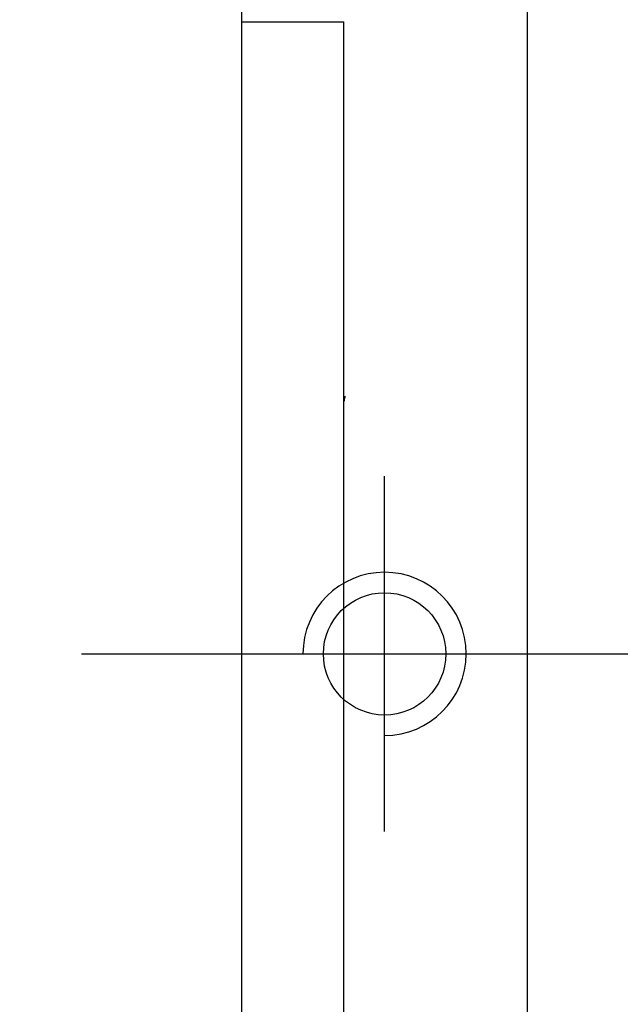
# Model space of a CAD drawing. Header units: inches. Extents: x 37 to 2454, y -1373 to 511.
# Tile 3 of 46: x 160 to 189, y 139 to 188. Entities that reach past the tile are written whole.
import ezdxf

# ---------------------------------------------------------------- set-up
doc = ezdxf.new("R2010")
doc.units = ezdxf.units.IN
doc.header["$LTSCALE"] = 0.5
doc.header["$MEASUREMENT"] = 0
doc.layers.add('DIM', color=4, linetype='Continuous')
doc.styles.add('DIM-7', font='SIMPLEX.shx', dxfattribs={"width": 0.7, "bigfont": 'chineset.shx'})
doc.dimstyles.new('CNS', dxfattribs={"dimscale": 1.3, "dimtxt": 3, "dimasz": 3, "dimexe": 1, "dimexo": 1, "dimgap": 1.5, "dimtad": 1, "dimdsep": 46, "dimtxsty": 'DIM-7', "dimcen": 0.09, "dimclrd": 4, "dimclre": 4, "dimclrt": 4, "dimadec": 0, "dimazin": 2, "dimtm": 1e-09, "dimtfac": 1, "dimtmove": 0, "dimatfit": 3, "dimfxl": 1, "dimtvp": 0.971429, "dimtolj": 1, "dimarcsym": 0})

# ---------------------------------------------------------------- blocks, each defined once
blk = doc.blocks.new('*D6')
at = {"layer": 'DEFPOINTS', "color": 0, "transparency": 16777216}
for p in [(171.396, 203.119), (159.41, 110.119), (171.396, 110.119)]:
    blk.add_point(p, dxfattribs=at)
at = {"layer": 'DIM', "color": 7, "lineweight": -2, "transparency": 16777216}
for p, q in [((170.096, 203.119), (158.11, 203.119)), ((159.41, 199.219), (159.41, 114.019)), ((170.096, 110.119), (158.11, 110.119))]:
    blk.add_line(p, q, dxfattribs=at)
at = {"layer": 'DIM', "color": 7, "transparency": 16777216}
for points in [[(158.76, 199.219), (160.06, 199.219), (159.41, 203.119)], [(158.76, 114.019), (160.06, 114.019), (159.41, 110.119)]]:
    blk.add_solid(points, dxfattribs=at)
at = {"layer": 'DIM', "color": 7, "transparency": 16777216, "insert": (155.51, 156.619), "char_height": 3.9, "attachment_point": 5, "rotation": 90, "style": 'DIM-7'}
blk.add_mtext('\\A1;%%C93', dxfattribs=at)

msp = doc.modelspace()

# ---------------------------------------------------------------- linework, layer by layer
at = {"layer": 'DIM', "color": 7}
for p, q in [((170.896, 110.619), (170.896, 202.619)), ((184.896, 110.619), (184.896, 202.619)), ((170.896, 187.619), (175.896, 187.619)), ((175.896, 125.619), (175.896, 187.619)), ((177.896, 147.908), (177.896, 165.331)), ((163.046, 156.619), (255.746, 156.619))]:
    msp.add_line(p, q, dxfattribs=at)
msp.add_circle((177.896, 156.619), 3, dxfattribs=at)
msp.add_arc((177.896, 156.619), 4, 270, 180, dxfattribs=at)
for points, degree in [([(175.911, 169.046), (175.902, 169.001)], 1), ([(175.95, 169.252), (175.937, 169.184), (175.924, 169.115), (175.911, 169.046)], 3)]:
    msp.add_open_spline(points, degree=degree, dxfattribs=at)

# ---------------------------------------------------------------- dimensions: what is measured, and where the dimension line sits
dim = msp.add_linear_dim(base=(159.41, 110.119), p1=(171.396, 203.119), p2=(171.396, 110.119), angle=90, text='%%C<>', dimstyle='CNS', override={"dimclrd": 7, "dimclre": 7, "dimclrt": 7}, dxfattribs=at)
dim.commit()
dim.dimension.update_dxf_attribs({"geometry": '*D6', "text_midpoint": (155.51, 156.619)})

doc.saveas('drawing.dxf')
